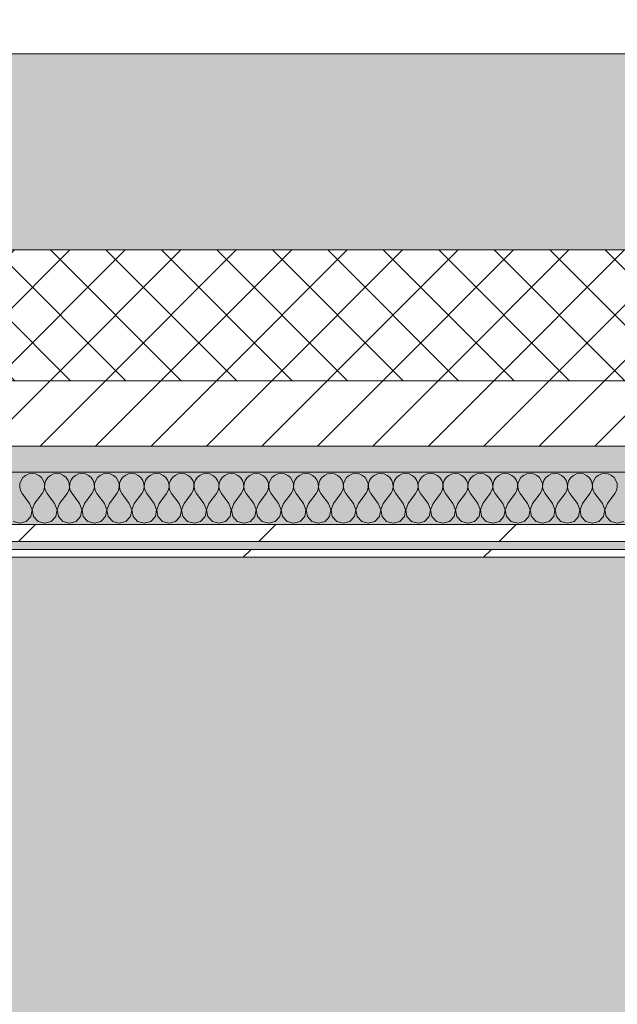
# Model space of a CAD drawing. Header units: millimetres. Extents: x -30280 to 19093, y -19247 to 4746.
# Tile 188 of 198: x -4486 to -4029, y -12746 to -11993. Entities that reach past the tile are written whole.
import ezdxf

# ---------------------------------------------------------------- set-up
doc = ezdxf.new("R2010")
doc.units = ezdxf.units.MM
doc.header["$MEASUREMENT"] = 0
doc.linetypes.add('Wipeout_Contour', pattern=[1000, 0, -1000])
for name, color, linetype in [('12_FAÇ_Façana', 7, 'Continuous'), ('Nuevo_08_E_Envans secs', 7, 'Continuous'), ('Nuevo_14_PAV_Soft Light Grey 0554', 7, 'Continuous')]:
    doc.layers.add(name, color=color, linetype=linetype)
for name, color, linetype, lineweight, true_color in [('12_FAÇ_Façana_Pluma_Nº__102', 7, 'Continuous', 5, 0xcccccc), ('12_FAÇ_Façana_Pluma_Nº__174', 7, 'Continuous', 13, 0xe4ad2c), ('12_FAÇ_Façana_Pluma_Nº__176', 7, 'Continuous', 15, 0x93a0c6), ('Nuevo_08_E_Envans secs_Pluma_Nº__102', 7, 'Continuous', 5, 0xcccccc), ('Nuevo_08_E_Envans secs_Pluma_Nº__171', 171, 'Continuous', 13, 0xaaaaff), ('Nuevo_08_E_Envans secs_Pluma_Nº__177', 7, 'Continuous', 15, 0xf7e046), ('Nuevo_14_PAV_Soft Light Grey 0554_Pluma_Nº__245', 7, 'Continuous', 13, 0xe8e8e8)]:
    doc.layers.add(name, color=color, linetype=linetype, lineweight=lineweight, true_color=true_color)
for name, color, linetype, lineweight in [('12_FAÇ_Façana_Pluma_Nº__2', 8, 'Continuous', 5), ('12_FAÇ_Façana_Pluma_Nº__7', 7, 'Continuous', 5), ('Nuevo_08_E_Envans secs_Pluma_Nº__1', 7, 'Continuous', 5)]:
    doc.layers.add(name, color=color, linetype=linetype, lineweight=lineweight)
pattern_1 = [(45, (0, 0), (-183.848, 183.848), [195, -65]), (45, (7e-14, 183.85), (-183.8478, 183.8478), [195, -65])]

# ---------------------------------------------------------------- blocks, each defined once
blk = doc.blocks.new('Forjado_1_1', base_point=(-28067.13, -1194.16))
at = {"layer": 'Nuevo_14_PAV_Soft Light Grey 0554_Pluma_Nº__245', "linetype": 'Continuous', "lineweight": 0, "true_color": 0xe8e8e8}
blk.add_hatch(color=254, dxfattribs=at).paths.add_polyline_path([(-28067.13, -1194.16), (-1631.11, -1193.63), (-1631.11, -6938.97), (-1556.11, -6938.97), (-1556.11, -7503.98), (-1616.26, -7503.98), (-1616.05, -11935.98), (-1564.89, -11935.98), (-1564.89, -12491.98), (-2024.11, -12491.98), (-2024.11, -12338.98), (-6997.39, -12338.98), (-6997.39, -12547.56), (-7503.39, -12547.56), (-7503.39, -12391.98), (-10667.85, -12391.98), (-10669.08, -13665), (-1552.89, -13674.56), (-1558.57, -16962.11), (375.41, -16966.17), (375.89, -16735.98), (1079.4, -16735.98), (1078.81, -17114.59), (2622.83, -17116.98), (2622.91, -17065.79), (5778.89, -17070.66), (5778.89, -16738.98), (6378.89, -16738.98), (6378.89, -12488.98), (5778.89, -12488.98), (5779.74, -11938.87), (5998.89, -11938.86), (5998.89, -7488.98), (5778.89, -7488.98), (5778.89, -6938.98), (5998.89, -6938.98), (5998.89, -1708.98), (5758.89, -1708.98), (5758.89, 1700.85), (-28050.85, 1700.85)])
at = {"layer": 'Nuevo_14_PAV_Soft Light Grey 0554_Pluma_Nº__245', "color": 254, "linetype": 'Continuous', "lineweight": 13, "true_color": 0xe8e8e8, "flags": 128}
blk.add_lwpolyline([(1079.4, -16735.98), (375.89, -16735.98), (375.41, -16966.17), (-1558.57, -16962.11), (-1552.89, -13674.56), (-10669.08, -13665), (-10667.85, -12391.98), (-7503.39, -12391.98), (-7503.39, -12547.56), (-6997.39, -12547.56), (-6997.39, -12338.98), (-2024.11, -12338.98), (-2024.11, -12491.98), (-1564.89, -12491.98), (-1564.89, -11935.98), (-1616.05, -11935.98), (-1616.26, -7503.98)], dxfattribs=at)
blk = doc.blocks.new('Muro_21_1', base_point=(-3301.11, -12338.98))
at = {"layer": '12_FAÇ_Façana_Pluma_Nº__102', "linetype": 'Continuous', "lineweight": 0, "true_color": 0xe5e5e5}
blk.add_hatch(color=254, dxfattribs=at).paths.add_polyline_path([(-5841.11, -12018.98), (-5841.11, -12168.98), (-3748.89, -12168.98), (-3748.89, -12018.98)])
at = {"layer": '12_FAÇ_Façana_Pluma_Nº__174', "linetype": 'Continuous', "lineweight": 13, "true_color": 0xe4ad2c}
h = blk.add_hatch(dxfattribs=at)
h.set_pattern_fill('SATE_Aislamiento_0001', color=42, style=0, pattern_type=2)
h.set_pattern_definition([(45, (0, 0), (-21.213203, 21.213203), []), (135, (0, 0), (21.213203, 21.213203), [])])
h.paths.add_polyline_path([(-5841.11, -12268.98), (-3748.89, -12268.98), (-3748.89, -12168.98), (-5841.11, -12168.98)])
at = {"layer": '12_FAÇ_Façana_Pluma_Nº__176', "linetype": 'Continuous', "lineweight": 0, "true_color": 0x495063}
blk.add_hatch(color=251, dxfattribs=at).paths.add_polyline_path([(-5841.11, -12338.98), (-3748.89, -12338.98), (-3748.89, -12318.98), (-5841.11, -12318.98)])
at = {"layer": '12_FAÇ_Façana_Pluma_Nº__2', "linetype": 'Continuous', "lineweight": 5}
h = blk.add_hatch(dxfattribs=at)
h.set_pattern_fill('Ceramic_0001', color=8, style=0, pattern_type=2)
h.set_pattern_definition([(45, (0, 0), (-21.213203, 21.213203), [])])
h.paths.add_polyline_path([(-5841.11, -12318.98), (-3748.89, -12318.98), (-3748.89, -12268.98), (-5841.11, -12268.98)])
at = {"layer": '12_FAÇ_Façana_Pluma_Nº__7', "color": 7, "linetype": 'Continuous', "lineweight": 5}
for p, q in [((-5841.11, -12168.98), (-3748.89, -12168.98)), ((-5841.11, -12268.98), (-3748.89, -12268.98)), ((-5841.11, -12318.98), (-3748.89, -12318.98))]:
    blk.add_line(p, q, dxfattribs=at)
at = {"layer": '12_FAÇ_Façana_Pluma_Nº__7', "color": 7, "linetype": 'Continuous', "lineweight": 5, "flags": 128}
for points in [[(-3748.89, -12018.98), (-5841.11, -12018.98)], [(-5841.11, -12338.98), (-3748.89, -12338.98)]]:
    blk.add_lwpolyline(points, dxfattribs=at)
blk = doc.blocks.new('*X480')
at = {"layer": 'Nuevo_08_E_Envans secs_Pluma_Nº__102', "color": 254, "linetype": 'Continuous', "lineweight": 5, "true_color": 0xcccccc}
for p, q in [((-4483.22, -12343.03), (-4484.71, -12345.19)), ((-4481.2, -12341.35), (-4483.22, -12343.03)), ((-4478.79, -12340.29), (-4481.2, -12341.35)), ((-4476.19, -12339.93), (-4478.79, -12340.29)), ((-4473.59, -12340.29), (-4476.19, -12339.93)), ((-4471.18, -12341.35), (-4473.59, -12340.29)), ((-4469.16, -12343.03), (-4471.18, -12341.35)), ((-4467.67, -12345.19), (-4469.16, -12343.03)), ((-4464.17, -12343.03), (-4465.66, -12345.19)), ((-4462.15, -12341.35), (-4464.17, -12343.03)), ((-4459.75, -12340.29), (-4462.15, -12341.35)), ((-4457.14, -12339.93), (-4459.75, -12340.29)), ((-4454.54, -12340.29), (-4457.14, -12339.93)), ((-4452.14, -12341.35), (-4454.54, -12340.29)), ((-4450.11, -12343.03), (-4452.14, -12341.35)), ((-4448.62, -12345.19), (-4450.11, -12343.03)), ((-4445.13, -12343.03), (-4446.61, -12345.19)), ((-4443.1, -12341.35), (-4445.13, -12343.03)), ((-4440.7, -12340.29), (-4443.1, -12341.35)), ((-4438.1, -12339.93), (-4440.7, -12340.29)), ((-4435.49, -12340.29), (-4438.1, -12339.93)), ((-4433.09, -12341.35), (-4435.49, -12340.29)), ((-4431.06, -12343.03), (-4433.09, -12341.35)), ((-4429.58, -12345.19), (-4431.06, -12343.03)), ((-4426.08, -12343.03), (-4427.57, -12345.19)), ((-4424.05, -12341.35), (-4426.08, -12343.03)), ((-4421.65, -12340.29), (-4424.05, -12341.35)), ((-4419.05, -12339.93), (-4421.65, -12340.29)), ((-4416.45, -12340.29), (-4419.05, -12339.93)), ((-4414.04, -12341.35), (-4416.45, -12340.29)), ((-4412.02, -12343.03), (-4414.04, -12341.35)), ((-4410.53, -12345.19), (-4412.02, -12343.03)), ((-4407.03, -12343.03), (-4408.52, -12345.19)), ((-4405.01, -12341.35), (-4407.03, -12343.03)), ((-4402.6, -12340.29), (-4405.01, -12341.35)), ((-4400, -12339.93), (-4402.6, -12340.29)), ((-4397.4, -12340.29), (-4400, -12339.93)), ((-4394.99, -12341.35), (-4397.4, -12340.29)), ((-4392.97, -12343.03), (-4394.99, -12341.35)), ((-4391.48, -12345.19), (-4392.97, -12343.03)), ((-4387.98, -12343.03), (-4389.47, -12345.19)), ((-4385.96, -12341.35), (-4387.98, -12343.03)), ((-4383.55, -12340.29), (-4385.96, -12341.35)), ((-4380.95, -12339.93), (-4383.55, -12340.29)), ((-4378.35, -12340.29), (-4380.95, -12339.93)), ((-4375.95, -12341.35), (-4378.35, -12340.29)), ((-4373.92, -12343.03), (-4375.95, -12341.35)), ((-4372.43, -12345.19), (-4373.92, -12343.03)), ((-4368.94, -12343.03), (-4370.42, -12345.19)), ((-4366.91, -12341.35), (-4368.94, -12343.03)), ((-4364.51, -12340.29), (-4366.91, -12341.35)), ((-4361.9, -12339.93), (-4364.51, -12340.29)), ((-4359.3, -12340.29), (-4361.9, -12339.93)), ((-4356.9, -12341.35), (-4359.3, -12340.29)), ((-4354.87, -12343.03), (-4356.9, -12341.35)), ((-4353.39, -12345.19), (-4354.87, -12343.03)), ((-4349.89, -12343.03), (-4351.38, -12345.19)), ((-4347.86, -12341.35), (-4349.89, -12343.03)), ((-4345.46, -12340.29), (-4347.86, -12341.35)), ((-4342.86, -12339.93), (-4345.46, -12340.29)), ((-4340.25, -12340.29), (-4342.86, -12339.93)), ((-4337.85, -12341.35), (-4340.25, -12340.29)), ((-4335.83, -12343.03), (-4337.85, -12341.35)), ((-4334.34, -12345.19), (-4335.83, -12343.03)), ((-4330.84, -12343.03), (-4332.33, -12345.19)), ((-4328.82, -12341.35), (-4330.84, -12343.03)), ((-4326.41, -12340.29), (-4328.82, -12341.35)), ((-4323.81, -12339.93), (-4326.41, -12340.29)), ((-4321.21, -12340.29), (-4323.81, -12339.93)), ((-4318.8, -12341.35), (-4321.21, -12340.29)), ((-4316.78, -12343.03), (-4318.8, -12341.35)), ((-4315.29, -12345.19), (-4316.78, -12343.03)), ((-4311.79, -12343.03), (-4313.28, -12345.19)), ((-4309.77, -12341.35), (-4311.79, -12343.03)), ((-4307.36, -12340.29), (-4309.77, -12341.35)), ((-4304.76, -12339.93), (-4307.36, -12340.29)), ((-4302.16, -12340.29), (-4304.76, -12339.93)), ((-4299.75, -12341.35), (-4302.16, -12340.29)), ((-4297.73, -12343.03), (-4299.75, -12341.35)), ((-4296.24, -12345.19), (-4297.73, -12343.03)), ((-4292.74, -12343.03), (-4294.23, -12345.19)), ((-4290.72, -12341.35), (-4292.74, -12343.03)), ((-4288.32, -12340.29), (-4290.72, -12341.35)), ((-4285.71, -12339.93), (-4288.32, -12340.29)), ((-4283.11, -12340.29), (-4285.71, -12339.93)), ((-4280.71, -12341.35), (-4283.11, -12340.29)), ((-4278.68, -12343.03), (-4280.71, -12341.35)), ((-4277.2, -12345.19), (-4278.68, -12343.03)), ((-4273.7, -12343.03), (-4275.19, -12345.19)), ((-4271.67, -12341.35), (-4273.7, -12343.03)), ((-4269.27, -12340.29), (-4271.67, -12341.35)), ((-4266.67, -12339.93), (-4269.27, -12340.29)), ((-4264.06, -12340.29), (-4266.67, -12339.93)), ((-4261.66, -12341.35), (-4264.06, -12340.29)), ((-4259.64, -12343.03), (-4261.66, -12341.35)), ((-4258.15, -12345.19), (-4259.64, -12343.03)), ((-4254.65, -12343.03), (-4256.14, -12345.19)), ((-4252.63, -12341.35), (-4254.65, -12343.03)), ((-4250.22, -12340.29), (-4252.63, -12341.35)), ((-4247.62, -12339.93), (-4250.22, -12340.29)), ((-4245.02, -12340.29), (-4247.62, -12339.93)), ((-4242.61, -12341.35), (-4245.02, -12340.29)), ((-4240.59, -12343.03), (-4242.61, -12341.35)), ((-4239.1, -12345.19), (-4240.59, -12343.03)), ((-4235.6, -12343.03), (-4237.09, -12345.19)), ((-4233.58, -12341.35), (-4235.6, -12343.03)), ((-4231.17, -12340.29), (-4233.58, -12341.35)), ((-4228.57, -12339.93), (-4231.17, -12340.29)), ((-4225.97, -12340.29), (-4228.57, -12339.93)), ((-4223.56, -12341.35), (-4225.97, -12340.29)), ((-4221.54, -12343.03), (-4223.56, -12341.35)), ((-4220.05, -12345.19), (-4221.54, -12343.03)), ((-4216.55, -12343.03), (-4218.04, -12345.19)), ((-4214.53, -12341.35), (-4216.55, -12343.03)), ((-4212.13, -12340.29), (-4214.53, -12341.35)), ((-4209.52, -12339.93), (-4212.13, -12340.29)), ((-4206.92, -12340.29), (-4209.52, -12339.93)), ((-4204.52, -12341.35), (-4206.92, -12340.29)), ((-4202.49, -12343.03), (-4204.52, -12341.35)), ((-4201.01, -12345.19), (-4202.49, -12343.03)), ((-4197.51, -12343.03), (-4198.99, -12345.19)), ((-4195.48, -12341.35), (-4197.51, -12343.03)), ((-4193.08, -12340.29), (-4195.48, -12341.35)), ((-4190.48, -12339.93), (-4193.08, -12340.29)), ((-4187.87, -12340.29), (-4190.48, -12339.93)), ((-4185.47, -12341.35), (-4187.87, -12340.29)), ((-4183.45, -12343.03), (-4185.47, -12341.35)), ((-4181.96, -12345.19), (-4183.45, -12343.03)), ((-4178.46, -12343.03), (-4179.95, -12345.19)), ((-4176.44, -12341.35), (-4178.46, -12343.03)), ((-4174.03, -12340.29), (-4176.44, -12341.35)), ((-4171.43, -12339.93), (-4174.03, -12340.29)), ((-4168.83, -12340.29), (-4171.43, -12339.93)), ((-4166.42, -12341.35), (-4168.83, -12340.29)), ((-4164.4, -12343.03), (-4166.42, -12341.35)), ((-4162.91, -12345.19), (-4164.4, -12343.03)), ((-4159.41, -12343.03), (-4160.9, -12345.19)), ((-4157.39, -12341.35), (-4159.41, -12343.03)), ((-4154.98, -12340.29), (-4157.39, -12341.35)), ((-4152.38, -12339.93), (-4154.98, -12340.29)), ((-4149.78, -12340.29), (-4152.38, -12339.93)), ((-4147.37, -12341.35), (-4149.78, -12340.29)), ((-4145.35, -12343.03), (-4147.37, -12341.35)), ((-4143.86, -12345.19), (-4145.35, -12343.03)), ((-4140.36, -12343.03), (-4141.85, -12345.19)), ((-4138.34, -12341.35), (-4140.36, -12343.03)), ((-4135.94, -12340.29), (-4138.34, -12341.35)), ((-4133.33, -12339.93), (-4135.94, -12340.29)), ((-4130.73, -12340.29), (-4133.33, -12339.93)), ((-4128.33, -12341.35), (-4130.73, -12340.29)), ((-4126.3, -12343.03), (-4128.33, -12341.35)), ((-4124.81, -12345.19), (-4126.3, -12343.03)), ((-4121.32, -12343.03), (-4122.8, -12345.19)), ((-4119.29, -12341.35), (-4121.32, -12343.03)), ((-4116.89, -12340.29), (-4119.29, -12341.35)), ((-4114.29, -12339.93), (-4116.89, -12340.29)), ((-4111.68, -12340.29), (-4114.29, -12339.93)), ((-4109.28, -12341.35), (-4111.68, -12340.29)), ((-4107.26, -12343.03), (-4109.28, -12341.35)), ((-4105.77, -12345.19), (-4107.26, -12343.03)), ((-4102.27, -12343.03), (-4103.76, -12345.19)), ((-4100.25, -12341.35), (-4102.27, -12343.03)), ((-4097.84, -12340.29), (-4100.25, -12341.35)), ((-4095.24, -12339.93), (-4097.84, -12340.29)), ((-4092.64, -12340.29), (-4095.24, -12339.93)), ((-4090.23, -12341.35), (-4092.64, -12340.29)), ((-4088.21, -12343.03), (-4090.23, -12341.35)), ((-4086.72, -12345.19), (-4088.21, -12343.03)), ((-4083.22, -12343.03), (-4084.71, -12345.19)), ((-4081.2, -12341.35), (-4083.22, -12343.03)), ((-4078.79, -12340.29), (-4081.2, -12341.35)), ((-4076.19, -12339.93), (-4078.79, -12340.29)), ((-4073.59, -12340.29), (-4076.19, -12339.93)), ((-4071.18, -12341.35), (-4073.59, -12340.29)), ((-4069.16, -12343.03), (-4071.18, -12341.35)), ((-4067.67, -12345.19), (-4069.16, -12343.03)), ((-4064.17, -12343.03), (-4065.66, -12345.19)), ((-4062.15, -12341.35), (-4064.17, -12343.03)), ((-4059.75, -12340.29), (-4062.15, -12341.35)), ((-4057.14, -12339.93), (-4059.75, -12340.29)), ((-4054.54, -12340.29), (-4057.14, -12339.93)), ((-4052.14, -12341.35), (-4054.54, -12340.29)), ((-4050.11, -12343.03), (-4052.14, -12341.35)), ((-4048.62, -12345.19), (-4050.11, -12343.03)), ((-4045.13, -12343.03), (-4046.61, -12345.19)), ((-4043.1, -12341.35), (-4045.13, -12343.03)), ((-4040.7, -12340.29), (-4043.1, -12341.35)), ((-4038.1, -12339.93), (-4040.7, -12340.29)), ((-4035.49, -12340.29), (-4038.1, -12339.93)), ((-4033.09, -12341.35), (-4035.49, -12340.29)), ((-4031.06, -12343.03), (-4033.09, -12341.35)), ((-4029.58, -12345.19), (-4031.06, -12343.03)), ((-4485.55, -12347.68), (-4485.68, -12350.31)), ((-4485.68, -12350.31), (-4485.08, -12352.87)), ((-4484.71, -12345.19), (-4485.55, -12347.68)), ((-4466.83, -12347.68), (-4467.67, -12345.19)), ((-4467.3, -12352.87), (-4466.71, -12350.31)), ((-4466.71, -12350.31), (-4466.83, -12347.68)), ((-4466.5, -12347.68), (-4466.63, -12350.31)), ((-4466.63, -12350.31), (-4466.03, -12352.87)), ((-4465.66, -12345.19), (-4466.5, -12347.68)), ((-4447.78, -12347.68), (-4448.62, -12345.19)), ((-4448.25, -12352.87), (-4447.66, -12350.31)), ((-4447.66, -12350.31), (-4447.78, -12347.68)), ((-4447.45, -12347.68), (-4447.58, -12350.31)), ((-4447.58, -12350.31), (-4446.99, -12352.87)), ((-4446.61, -12345.19), (-4447.45, -12347.68)), ((-4428.74, -12347.68), (-4429.58, -12345.19)), ((-4429.2, -12352.87), (-4428.61, -12350.31)), ((-4428.61, -12350.31), (-4428.74, -12347.68)), ((-4428.41, -12347.68), (-4428.53, -12350.31)), ((-4428.53, -12350.31), (-4427.94, -12352.87)), ((-4427.57, -12345.19), (-4428.41, -12347.68)), ((-4409.69, -12347.68), (-4410.53, -12345.19)), ((-4410.16, -12352.87), (-4409.56, -12350.31)), ((-4409.56, -12350.31), (-4409.69, -12347.68)), ((-4409.36, -12347.68), (-4409.49, -12350.31)), ((-4409.49, -12350.31), (-4408.89, -12352.87)), ((-4408.52, -12345.19), (-4409.36, -12347.68)), ((-4390.64, -12347.68), (-4391.48, -12345.19)), ((-4391.11, -12352.87), (-4390.51, -12350.31)), ((-4390.51, -12350.31), (-4390.64, -12347.68)), ((-4390.31, -12347.68), (-4390.44, -12350.31)), ((-4390.44, -12350.31), (-4389.84, -12352.87)), ((-4389.47, -12345.19), (-4390.31, -12347.68)), ((-4371.59, -12347.68), (-4372.43, -12345.19)), ((-4372.06, -12352.87), (-4371.47, -12350.31)), ((-4371.47, -12350.31), (-4371.59, -12347.68)), ((-4371.26, -12347.68), (-4371.39, -12350.31)), ((-4371.39, -12350.31), (-4370.8, -12352.87)), ((-4370.42, -12345.19), (-4371.26, -12347.68)), ((-4352.55, -12347.68), (-4353.39, -12345.19)), ((-4353.01, -12352.87), (-4352.42, -12350.31)), ((-4352.42, -12350.31), (-4352.55, -12347.68)), ((-4352.22, -12347.68), (-4352.34, -12350.31)), ((-4352.34, -12350.31), (-4351.75, -12352.87)), ((-4351.38, -12345.19), (-4352.22, -12347.68)), ((-4333.5, -12347.68), (-4334.34, -12345.19)), ((-4333.97, -12352.87), (-4333.37, -12350.31)), ((-4333.37, -12350.31), (-4333.5, -12347.68)), ((-4333.17, -12347.68), (-4333.29, -12350.31)), ((-4333.29, -12350.31), (-4332.7, -12352.87)), ((-4332.33, -12345.19), (-4333.17, -12347.68)), ((-4314.45, -12347.68), (-4315.29, -12345.19)), ((-4314.92, -12352.87), (-4314.32, -12350.31)), ((-4314.32, -12350.31), (-4314.45, -12347.68)), ((-4314.12, -12347.68), (-4314.25, -12350.31)), ((-4314.25, -12350.31), (-4313.65, -12352.87)), ((-4313.28, -12345.19), (-4314.12, -12347.68)), ((-4295.4, -12347.68), (-4296.24, -12345.19)), ((-4295.87, -12352.87), (-4295.28, -12350.31)), ((-4295.28, -12350.31), (-4295.4, -12347.68)), ((-4295.07, -12347.68), (-4295.2, -12350.31)), ((-4295.2, -12350.31), (-4294.6, -12352.87)), ((-4294.23, -12345.19), (-4295.07, -12347.68)), ((-4276.36, -12347.68), (-4277.2, -12345.19)), ((-4276.82, -12352.87), (-4276.23, -12350.31)), ((-4276.23, -12350.31), (-4276.36, -12347.68)), ((-4276.02, -12347.68), (-4276.15, -12350.31)), ((-4276.15, -12350.31), (-4275.56, -12352.87)), ((-4275.19, -12345.19), (-4276.02, -12347.68)), ((-4257.31, -12347.68), (-4258.15, -12345.19)), ((-4257.78, -12352.87), (-4257.18, -12350.31)), ((-4257.18, -12350.31), (-4257.31, -12347.68)), ((-4256.98, -12347.68), (-4257.1, -12350.31)), ((-4257.1, -12350.31), (-4256.51, -12352.87)), ((-4256.14, -12345.19), (-4256.98, -12347.68)), ((-4238.26, -12347.68), (-4239.1, -12345.19)), ((-4238.73, -12352.87), (-4238.13, -12350.31)), ((-4238.13, -12350.31), (-4238.26, -12347.68)), ((-4237.93, -12347.68), (-4238.06, -12350.31)), ((-4238.06, -12350.31), (-4237.46, -12352.87)), ((-4237.09, -12345.19), (-4237.93, -12347.68)), ((-4219.21, -12347.68), (-4220.05, -12345.19)), ((-4219.68, -12352.87), (-4219.09, -12350.31)), ((-4219.09, -12350.31), (-4219.21, -12347.68)), ((-4218.88, -12347.68), (-4219.01, -12350.31)), ((-4219.01, -12350.31), (-4218.41, -12352.87)), ((-4218.04, -12345.19), (-4218.88, -12347.68)), ((-4200.17, -12347.68), (-4201.01, -12345.19)), ((-4200.63, -12352.87), (-4200.04, -12350.31)), ((-4200.04, -12350.31), (-4200.17, -12347.68)), ((-4199.83, -12347.68), (-4199.96, -12350.31)), ((-4199.96, -12350.31), (-4199.37, -12352.87)), ((-4198.99, -12345.19), (-4199.83, -12347.68)), ((-4181.12, -12347.68), (-4181.96, -12345.19)), ((-4181.59, -12352.87), (-4180.99, -12350.31)), ((-4180.99, -12350.31), (-4181.12, -12347.68)), ((-4180.79, -12347.68), (-4180.91, -12350.31)), ((-4180.91, -12350.31), (-4180.32, -12352.87)), ((-4179.95, -12345.19), (-4180.79, -12347.68)), ((-4162.07, -12347.68), (-4162.91, -12345.19)), ((-4162.54, -12352.87), (-4161.94, -12350.31)), ((-4161.94, -12350.31), (-4162.07, -12347.68)), ((-4161.74, -12347.68), (-4161.87, -12350.31)), ((-4161.87, -12350.31), (-4161.27, -12352.87)), ((-4160.9, -12345.19), (-4161.74, -12347.68)), ((-4143.02, -12347.68), (-4143.86, -12345.19)), ((-4143.49, -12352.87), (-4142.9, -12350.31)), ((-4142.9, -12350.31), (-4143.02, -12347.68)), ((-4142.69, -12347.68), (-4142.82, -12350.31)), ((-4142.82, -12350.31), (-4142.22, -12352.87)), ((-4141.85, -12345.19), (-4142.69, -12347.68)), ((-4123.98, -12347.68), (-4124.81, -12345.19)), ((-4124.44, -12352.87), (-4123.85, -12350.31)), ((-4123.85, -12350.31), (-4123.98, -12347.68)), ((-4123.64, -12347.68), (-4123.77, -12350.31)), ((-4123.77, -12350.31), (-4123.18, -12352.87)), ((-4122.8, -12345.19), (-4123.64, -12347.68)), ((-4104.93, -12347.68), (-4105.77, -12345.19)), ((-4105.4, -12352.87), (-4104.8, -12350.31)), ((-4104.8, -12350.31), (-4104.93, -12347.68)), ((-4104.6, -12347.68), (-4104.72, -12350.31)), ((-4104.72, -12350.31), (-4104.13, -12352.87)), ((-4103.76, -12345.19), (-4104.6, -12347.68)), ((-4085.88, -12347.68), (-4086.72, -12345.19)), ((-4086.35, -12352.87), (-4085.75, -12350.31)), ((-4085.75, -12350.31), (-4085.88, -12347.68)), ((-4085.55, -12347.68), (-4085.68, -12350.31)), ((-4085.68, -12350.31), (-4085.08, -12352.87)), ((-4084.71, -12345.19), (-4085.55, -12347.68)), ((-4066.83, -12347.68), (-4067.67, -12345.19)), ((-4067.3, -12352.87), (-4066.71, -12350.31)), ((-4066.71, -12350.31), (-4066.83, -12347.68)), ((-4066.5, -12347.68), (-4066.63, -12350.31)), ((-4066.63, -12350.31), (-4066.03, -12352.87)), ((-4065.66, -12345.19), (-4066.5, -12347.68)), ((-4047.78, -12347.68), (-4048.62, -12345.19)), ((-4048.25, -12352.87), (-4047.66, -12350.31)), ((-4047.66, -12350.31), (-4047.78, -12347.68)), ((-4047.45, -12347.68), (-4047.58, -12350.31)), ((-4047.58, -12350.31), (-4046.99, -12352.87)), ((-4046.61, -12345.19), (-4047.45, -12347.68)), ((-4028.74, -12347.68), (-4029.58, -12345.19)), ((-4029.2, -12352.87), (-4028.61, -12350.31)), ((-4028.61, -12350.31), (-4028.74, -12347.68)), ((-4485.08, -12352.87), (-4483.81, -12355.17)), ((-4478.1, -12362.79), (-4483.81, -12355.17)), ((-4474.29, -12362.79), (-4468.57, -12355.17)), ((-4468.57, -12355.17), (-4467.3, -12352.87)), ((-4466.03, -12352.87), (-4464.76, -12355.17)), ((-4459.05, -12362.79), (-4464.76, -12355.17)), ((-4455.24, -12362.79), (-4449.52, -12355.17)), ((-4449.52, -12355.17), (-4448.25, -12352.87)), ((-4446.99, -12352.87), (-4445.71, -12355.17)), ((-4440, -12362.79), (-4445.71, -12355.17)), ((-4436.19, -12362.79), (-4430.48, -12355.17)), ((-4430.48, -12355.17), (-4429.2, -12352.87)), ((-4427.94, -12352.87), (-4426.67, -12355.17)), ((-4420.95, -12362.79), (-4426.67, -12355.17)), ((-4417.14, -12362.79), (-4411.43, -12355.17)), ((-4411.43, -12355.17), (-4410.16, -12352.87)), ((-4408.89, -12352.87), (-4407.62, -12355.17)), ((-4401.9, -12362.79), (-4407.62, -12355.17)), ((-4398.1, -12362.79), (-4392.38, -12355.17)), ((-4392.38, -12355.17), (-4391.11, -12352.87)), ((-4389.84, -12352.87), (-4388.57, -12355.17)), ((-4382.86, -12362.79), (-4388.57, -12355.17)), ((-4379.05, -12362.79), (-4373.33, -12355.17)), ((-4373.33, -12355.17), (-4372.06, -12352.87)), ((-4370.8, -12352.87), (-4369.52, -12355.17)), ((-4363.81, -12362.79), (-4369.52, -12355.17)), ((-4360, -12362.79), (-4354.29, -12355.17)), ((-4354.29, -12355.17), (-4353.01, -12352.87)), ((-4351.75, -12352.87), (-4350.48, -12355.17)), ((-4344.76, -12362.79), (-4350.48, -12355.17)), ((-4340.95, -12362.79), (-4335.24, -12355.17)), ((-4335.24, -12355.17), (-4333.97, -12352.87)), ((-4332.7, -12352.87), (-4331.43, -12355.17)), ((-4325.71, -12362.79), (-4331.43, -12355.17)), ((-4321.9, -12362.79), (-4316.19, -12355.17)), ((-4316.19, -12355.17), (-4314.92, -12352.87)), ((-4313.65, -12352.87), (-4312.38, -12355.17)), ((-4306.67, -12362.79), (-4312.38, -12355.17)), ((-4302.86, -12362.79), (-4297.14, -12355.17)), ((-4297.14, -12355.17), (-4295.87, -12352.87)), ((-4294.6, -12352.87), (-4293.33, -12355.17)), ((-4287.62, -12362.79), (-4293.33, -12355.17)), ((-4283.81, -12362.79), (-4278.1, -12355.17)), ((-4278.1, -12355.17), (-4276.82, -12352.87)), ((-4275.56, -12352.87), (-4274.29, -12355.17)), ((-4268.57, -12362.79), (-4274.29, -12355.17)), ((-4264.76, -12362.79), (-4259.05, -12355.17)), ((-4259.05, -12355.17), (-4257.78, -12352.87)), ((-4256.51, -12352.87), (-4255.24, -12355.17)), ((-4249.52, -12362.79), (-4255.24, -12355.17)), ((-4245.71, -12362.79), (-4240, -12355.17)), ((-4240, -12355.17), (-4238.73, -12352.87)), ((-4237.46, -12352.87), (-4236.19, -12355.17)), ((-4230.48, -12362.79), (-4236.19, -12355.17)), ((-4226.67, -12362.79), (-4220.95, -12355.17)), ((-4220.95, -12355.17), (-4219.68, -12352.87)), ((-4218.41, -12352.87), (-4217.14, -12355.17)), ((-4211.43, -12362.79), (-4217.14, -12355.17)), ((-4207.62, -12362.79), (-4201.9, -12355.17)), ((-4201.9, -12355.17), (-4200.63, -12352.87)), ((-4199.37, -12352.87), (-4198.1, -12355.17)), ((-4192.38, -12362.79), (-4198.1, -12355.17)), ((-4188.57, -12362.79), (-4182.86, -12355.17)), ((-4182.86, -12355.17), (-4181.59, -12352.87)), ((-4180.32, -12352.87), (-4179.05, -12355.17)), ((-4173.33, -12362.79), (-4179.05, -12355.17)), ((-4169.52, -12362.79), (-4163.81, -12355.17)), ((-4163.81, -12355.17), (-4162.54, -12352.87)), ((-4161.27, -12352.87), (-4160, -12355.17)), ((-4154.29, -12362.79), (-4160, -12355.17)), ((-4150.48, -12362.79), (-4144.76, -12355.17)), ((-4144.76, -12355.17), (-4143.49, -12352.87)), ((-4142.22, -12352.87), (-4140.95, -12355.17)), ((-4135.24, -12362.79), (-4140.95, -12355.17)), ((-4131.43, -12362.79), (-4125.71, -12355.17)), ((-4125.71, -12355.17), (-4124.44, -12352.87)), ((-4123.18, -12352.87), (-4121.9, -12355.17)), ((-4116.19, -12362.79), (-4121.9, -12355.17)), ((-4112.38, -12362.79), (-4106.67, -12355.17)), ((-4106.67, -12355.17), (-4105.4, -12352.87)), ((-4104.13, -12352.87), (-4102.86, -12355.17)), ((-4097.14, -12362.79), (-4102.86, -12355.17)), ((-4093.33, -12362.79), (-4087.62, -12355.17)), ((-4087.62, -12355.17), (-4086.35, -12352.87)), ((-4085.08, -12352.87), (-4083.81, -12355.17)), ((-4078.1, -12362.79), (-4083.81, -12355.17)), ((-4074.29, -12362.79), (-4068.57, -12355.17)), ((-4068.57, -12355.17), (-4067.3, -12352.87)), ((-4066.03, -12352.87), (-4064.76, -12355.17)), ((-4059.05, -12362.79), (-4064.76, -12355.17)), ((-4055.24, -12362.79), (-4049.52, -12355.17)), ((-4049.52, -12355.17), (-4048.25, -12352.87)), ((-4046.99, -12352.87), (-4045.71, -12355.17)), ((-4040, -12362.79), (-4045.71, -12355.17)), ((-4036.19, -12362.79), (-4030.48, -12355.17)), ((-4030.48, -12355.17), (-4029.2, -12352.87)), ((-4476.23, -12367.64), (-4478.1, -12362.79)), ((-4477.2, -12372.76), (-4476.23, -12367.64)), ((-4474.29, -12362.79), (-4476.15, -12367.64)), ((-4476.15, -12367.64), (-4475.19, -12372.76)), ((-4457.18, -12367.64), (-4459.05, -12362.79)), ((-4458.15, -12372.76), (-4457.18, -12367.64)), ((-4455.24, -12362.79), (-4457.1, -12367.64)), ((-4457.1, -12367.64), (-4456.14, -12372.76)), ((-4438.13, -12367.64), (-4440, -12362.79)), ((-4439.1, -12372.76), (-4438.13, -12367.64)), ((-4436.19, -12362.79), (-4438.06, -12367.64)), ((-4438.06, -12367.64), (-4437.09, -12372.76)), ((-4419.09, -12367.64), (-4420.95, -12362.79)), ((-4420.05, -12372.76), (-4419.09, -12367.64)), ((-4417.14, -12362.79), (-4419.01, -12367.64)), ((-4419.01, -12367.64), (-4418.04, -12372.76)), ((-4400.04, -12367.64), (-4401.9, -12362.79)), ((-4401.01, -12372.76), (-4400.04, -12367.64)), ((-4398.1, -12362.79), (-4399.96, -12367.64)), ((-4399.96, -12367.64), (-4398.99, -12372.76)), ((-4380.99, -12367.64), (-4382.86, -12362.79)), ((-4381.96, -12372.76), (-4380.99, -12367.64)), ((-4379.05, -12362.79), (-4380.91, -12367.64)), ((-4380.91, -12367.64), (-4379.95, -12372.76)), ((-4361.94, -12367.64), (-4363.81, -12362.79)), ((-4362.91, -12372.76), (-4361.94, -12367.64)), ((-4360, -12362.79), (-4361.87, -12367.64)), ((-4361.87, -12367.64), (-4360.9, -12372.76)), ((-4342.9, -12367.64), (-4344.76, -12362.79)), ((-4343.86, -12372.76), (-4342.9, -12367.64)), ((-4340.95, -12362.79), (-4342.82, -12367.64)), ((-4342.82, -12367.64), (-4341.85, -12372.76)), ((-4323.85, -12367.64), (-4325.71, -12362.79)), ((-4324.81, -12372.76), (-4323.85, -12367.64)), ((-4321.9, -12362.79), (-4323.77, -12367.64)), ((-4323.77, -12367.64), (-4322.8, -12372.76)), ((-4304.8, -12367.64), (-4306.67, -12362.79)), ((-4305.77, -12372.76), (-4304.8, -12367.64)), ((-4302.86, -12362.79), (-4304.72, -12367.64)), ((-4304.72, -12367.64), (-4303.76, -12372.76)), ((-4285.75, -12367.64), (-4287.62, -12362.79)), ((-4286.72, -12372.76), (-4285.75, -12367.64)), ((-4283.81, -12362.79), (-4285.68, -12367.64)), ((-4285.68, -12367.64), (-4284.71, -12372.76)), ((-4266.71, -12367.64), (-4268.57, -12362.79)), ((-4267.67, -12372.76), (-4266.71, -12367.64)), ((-4264.76, -12362.79), (-4266.63, -12367.64)), ((-4266.63, -12367.64), (-4265.66, -12372.76)), ((-4247.66, -12367.64), (-4249.52, -12362.79)), ((-4248.62, -12372.76), (-4247.66, -12367.64)), ((-4245.71, -12362.79), (-4247.58, -12367.64)), ((-4247.58, -12367.64), (-4246.61, -12372.76)), ((-4228.61, -12367.64), (-4230.48, -12362.79)), ((-4229.58, -12372.76), (-4228.61, -12367.64)), ((-4226.67, -12362.79), (-4228.53, -12367.64)), ((-4228.53, -12367.64), (-4227.57, -12372.76)), ((-4209.56, -12367.64), (-4211.43, -12362.79)), ((-4210.53, -12372.76), (-4209.56, -12367.64)), ((-4207.62, -12362.79), (-4209.49, -12367.64)), ((-4209.49, -12367.64), (-4208.52, -12372.76)), ((-4190.51, -12367.64), (-4192.38, -12362.79)), ((-4191.48, -12372.76), (-4190.51, -12367.64)), ((-4188.57, -12362.79), (-4190.44, -12367.64)), ((-4190.44, -12367.64), (-4189.47, -12372.76)), ((-4171.47, -12367.64), (-4173.33, -12362.79)), ((-4172.43, -12372.76), (-4171.47, -12367.64)), ((-4169.52, -12362.79), (-4171.39, -12367.64)), ((-4171.39, -12367.64), (-4170.42, -12372.76)), ((-4152.42, -12367.64), (-4154.29, -12362.79)), ((-4153.39, -12372.76), (-4152.42, -12367.64)), ((-4150.48, -12362.79), (-4152.34, -12367.64)), ((-4152.34, -12367.64), (-4151.38, -12372.76)), ((-4133.37, -12367.64), (-4135.24, -12362.79)), ((-4134.34, -12372.76), (-4133.37, -12367.64)), ((-4131.43, -12362.79), (-4133.29, -12367.64)), ((-4133.29, -12367.64), (-4132.33, -12372.76)), ((-4114.32, -12367.64), (-4116.19, -12362.79)), ((-4115.29, -12372.76), (-4114.32, -12367.64)), ((-4112.38, -12362.79), (-4114.25, -12367.64)), ((-4114.25, -12367.64), (-4113.28, -12372.76)), ((-4095.28, -12367.64), (-4097.14, -12362.79)), ((-4096.24, -12372.76), (-4095.28, -12367.64)), ((-4093.33, -12362.79), (-4095.2, -12367.64)), ((-4095.2, -12367.64), (-4094.23, -12372.76)), ((-4076.23, -12367.64), (-4078.1, -12362.79)), ((-4077.2, -12372.76), (-4076.23, -12367.64)), ((-4074.29, -12362.79), (-4076.15, -12367.64)), ((-4076.15, -12367.64), (-4075.19, -12372.76)), ((-4057.18, -12367.64), (-4059.05, -12362.79)), ((-4058.15, -12372.76), (-4057.18, -12367.64)), ((-4055.24, -12362.79), (-4057.1, -12367.64)), ((-4057.1, -12367.64), (-4056.14, -12372.76)), ((-4038.13, -12367.64), (-4040, -12362.79)), ((-4039.1, -12372.76), (-4038.13, -12367.64)), ((-4036.19, -12362.79), (-4038.06, -12367.64)), ((-4038.06, -12367.64), (-4037.09, -12372.76)), ((-4480.71, -12376.6), (-4477.2, -12372.76)), ((-4475.19, -12372.76), (-4471.67, -12376.6)), ((-4461.66, -12376.6), (-4458.15, -12372.76)), ((-4456.14, -12372.76), (-4452.63, -12376.6)), ((-4442.61, -12376.6), (-4439.1, -12372.76)), ((-4437.09, -12372.76), (-4433.58, -12376.6)), ((-4423.56, -12376.6), (-4420.05, -12372.76)), ((-4418.04, -12372.76), (-4414.53, -12376.6)), ((-4404.52, -12376.6), (-4401.01, -12372.76)), ((-4398.99, -12372.76), (-4395.48, -12376.6)), ((-4385.47, -12376.6), (-4381.96, -12372.76)), ((-4379.95, -12372.76), (-4376.44, -12376.6)), ((-4366.42, -12376.6), (-4362.91, -12372.76)), ((-4360.9, -12372.76), (-4357.39, -12376.6)), ((-4347.37, -12376.6), (-4343.86, -12372.76)), ((-4341.85, -12372.76), (-4338.34, -12376.6)), ((-4328.33, -12376.6), (-4324.81, -12372.76)), ((-4322.8, -12372.76), (-4319.29, -12376.6)), ((-4309.28, -12376.6), (-4305.77, -12372.76)), ((-4303.76, -12372.76), (-4300.25, -12376.6)), ((-4290.23, -12376.6), (-4286.72, -12372.76)), ((-4284.71, -12372.76), (-4281.2, -12376.6)), ((-4271.18, -12376.6), (-4267.67, -12372.76)), ((-4265.66, -12372.76), (-4262.15, -12376.6)), ((-4252.14, -12376.6), (-4248.62, -12372.76)), ((-4246.61, -12372.76), (-4243.1, -12376.6)), ((-4233.09, -12376.6), (-4229.58, -12372.76)), ((-4227.57, -12372.76), (-4224.05, -12376.6)), ((-4214.04, -12376.6), (-4210.53, -12372.76)), ((-4208.52, -12372.76), (-4205.01, -12376.6)), ((-4194.99, -12376.6), (-4191.48, -12372.76)), ((-4189.47, -12372.76), (-4185.96, -12376.6)), ((-4175.95, -12376.6), (-4172.43, -12372.76)), ((-4170.42, -12372.76), (-4166.91, -12376.6)), ((-4156.9, -12376.6), (-4153.39, -12372.76)), ((-4151.38, -12372.76), (-4147.86, -12376.6)), ((-4137.85, -12376.6), (-4134.34, -12372.76)), ((-4132.33, -12372.76), (-4128.82, -12376.6)), ((-4118.8, -12376.6), (-4115.29, -12372.76)), ((-4113.28, -12372.76), (-4109.77, -12376.6)), ((-4099.75, -12376.6), (-4096.24, -12372.76)), ((-4094.23, -12372.76), (-4090.72, -12376.6)), ((-4080.71, -12376.6), (-4077.2, -12372.76)), ((-4075.19, -12372.76), (-4071.67, -12376.6)), ((-4061.66, -12376.6), (-4058.15, -12372.76)), ((-4056.14, -12372.76), (-4052.63, -12376.6)), ((-4042.61, -12376.6), (-4039.1, -12372.76)), ((-4037.09, -12372.76), (-4033.58, -12376.6)), ((-4490.72, -12376.6), (-4485.71, -12378.02)), ((-4485.71, -12378.02), (-4480.71, -12376.6)), ((-4471.67, -12376.6), (-4466.67, -12378.02)), ((-4466.67, -12378.02), (-4461.66, -12376.6)), ((-4452.63, -12376.6), (-4447.62, -12378.02)), ((-4447.62, -12378.02), (-4442.61, -12376.6)), ((-4433.58, -12376.6), (-4428.57, -12378.02)), ((-4428.57, -12378.02), (-4423.56, -12376.6)), ((-4414.53, -12376.6), (-4409.52, -12378.02)), ((-4409.52, -12378.02), (-4404.52, -12376.6)), ((-4395.48, -12376.6), (-4390.48, -12378.02)), ((-4390.48, -12378.02), (-4385.47, -12376.6)), ((-4376.44, -12376.6), (-4371.43, -12378.02)), ((-4371.43, -12378.02), (-4366.42, -12376.6)), ((-4357.39, -12376.6), (-4352.38, -12378.02)), ((-4352.38, -12378.02), (-4347.37, -12376.6)), ((-4338.34, -12376.6), (-4333.33, -12378.02)), ((-4333.33, -12378.02), (-4328.33, -12376.6)), ((-4319.29, -12376.6), (-4314.29, -12378.02)), ((-4314.29, -12378.02), (-4309.28, -12376.6)), ((-4300.25, -12376.6), (-4295.24, -12378.02)), ((-4295.24, -12378.02), (-4290.23, -12376.6)), ((-4281.2, -12376.6), (-4276.19, -12378.02)), ((-4276.19, -12378.02), (-4271.18, -12376.6)), ((-4262.15, -12376.6), (-4257.14, -12378.02)), ((-4257.14, -12378.02), (-4252.14, -12376.6)), ((-4243.1, -12376.6), (-4238.1, -12378.02)), ((-4238.1, -12378.02), (-4233.09, -12376.6)), ((-4224.05, -12376.6), (-4219.05, -12378.02)), ((-4219.05, -12378.02), (-4214.04, -12376.6)), ((-4205.01, -12376.6), (-4200, -12378.02)), ((-4200, -12378.02), (-4194.99, -12376.6)), ((-4185.96, -12376.6), (-4180.95, -12378.02)), ((-4180.95, -12378.02), (-4175.95, -12376.6)), ((-4166.91, -12376.6), (-4161.9, -12378.02)), ((-4161.9, -12378.02), (-4156.9, -12376.6)), ((-4147.86, -12376.6), (-4142.86, -12378.02)), ((-4142.86, -12378.02), (-4137.85, -12376.6)), ((-4128.82, -12376.6), (-4123.81, -12378.02)), ((-4123.81, -12378.02), (-4118.8, -12376.6)), ((-4109.77, -12376.6), (-4104.76, -12378.02)), ((-4104.76, -12378.02), (-4099.75, -12376.6)), ((-4090.72, -12376.6), (-4085.71, -12378.02)), ((-4085.71, -12378.02), (-4080.71, -12376.6)), ((-4071.67, -12376.6), (-4066.67, -12378.02)), ((-4066.67, -12378.02), (-4061.66, -12376.6)), ((-4052.63, -12376.6), (-4047.62, -12378.02)), ((-4047.62, -12378.02), (-4042.61, -12376.6)), ((-4033.58, -12376.6), (-4028.57, -12378.02)), ((-4028.57, -12378.02), (-4023.56, -12376.6))]:
    blk.add_line(p, q, dxfattribs=at)
blk = doc.blocks.new('Muro_126_1', base_point=(-5836.11, -12403.98))
at = {"layer": 'Nuevo_08_E_Envans secs_Pluma_Nº__1', "color": 7, "linetype": 'Continuous', "lineweight": 5, "flags": 128}
blk.add_lwpolyline([(-3748.89, -12338.98), (-5836.11, -12338.98)], dxfattribs=at)
at = {"color": 254, "linetype": 'Wipeout_Contour', "lineweight": 0, "ltscale": 53018.862668}
blk.add_wipeout([(-5836.11, -12391.98), (-3301.11, -12391.98), (-3301.11, -12378.98), (-5836.11, -12378.98)], dxfattribs=at).dxf.layer = 'Nuevo_08_E_Envans secs'
at = {"color": 254, "linetype": 'Wipeout_Contour', "lineweight": 0, "ltscale": 53076.863773}
blk.add_wipeout([(-5836.11, -12403.98), (-3301.11, -12403.98), (-3301.11, -12397.98), (-5836.11, -12397.98)], dxfattribs=at).dxf.layer = 'Nuevo_08_E_Envans secs'
at = {"layer": 'Nuevo_08_E_Envans secs_Pluma_Nº__171', "linetype": 'Continuous', "lineweight": 13, "true_color": 0xaaaaff}
h = blk.add_hatch(dxfattribs=at)
h.set_pattern_fill('Panellat_HPL_0001', color=161, style=0, pattern_type=2)
h.set_pattern_definition(pattern_1)
h.paths.add_polyline_path([(-5836.11, -12403.98), (-3301.11, -12403.98), (-3301.11, -12397.98), (-5836.11, -12397.98)])
at = {"layer": 'Nuevo_08_E_Envans secs_Pluma_Nº__177', "linetype": 'Continuous', "lineweight": 15, "true_color": 0xf7e046}
h = blk.add_hatch(dxfattribs=at)
h.set_pattern_fill('Panellat_HPL_0001', color=53, style=0, pattern_type=2)
h.set_pattern_definition(pattern_1)
h.paths.add_polyline_path([(-5836.11, -12391.98), (-3301.11, -12391.98), (-3301.11, -12378.98), (-5836.11, -12378.98)])
at = {"layer": 'Nuevo_08_E_Envans secs_Pluma_Nº__1', "color": 7, "linetype": 'Continuous', "lineweight": 5}
for p, q in [((-5836.11, -12378.98), (-3301.11, -12378.98)), ((-5836.11, -12391.98), (-3301.11, -12391.98)), ((-5836.11, -12397.98), (-3301.11, -12397.98))]:
    blk.add_line(p, q, dxfattribs=at)
at = {"layer": 'Nuevo_08_E_Envans secs_Pluma_Nº__1', "color": 7, "linetype": 'Continuous', "lineweight": 5, "flags": 128}
blk.add_lwpolyline([(-5836.11, -12403.98), (-3301.11, -12403.98)], dxfattribs=at)
at = {"layer": 'Nuevo_08_E_Envans secs', "color": 7, "lineweight": 20}
blk.add_blockref('*X480', (0, 0), dxfattribs=at)

msp = doc.modelspace()

# ---------------------------------------------------------------- block references
at = {"layer": '12_FAÇ_Façana', "color": 7, "lineweight": 20}
msp.add_blockref('Muro_21_1', (-3301.11, -12338.98), dxfattribs=at)
at = {"layer": 'Nuevo_14_PAV_Soft Light Grey 0554', "color": 254, "linetype": 'Continuous', "lineweight": 13, "true_color": 0xe8e8e8}
msp.add_blockref('Forjado_1_1', (-28067.13, -1194.16), dxfattribs=at)

# ---------------------------------------------------------------- next in the draw order: block references
at = {"layer": 'Nuevo_08_E_Envans secs', "color": 7, "lineweight": 20}
msp.add_blockref('Muro_126_1', (-5836.11, -12403.98), dxfattribs=at)

doc.saveas('drawing.dxf')
